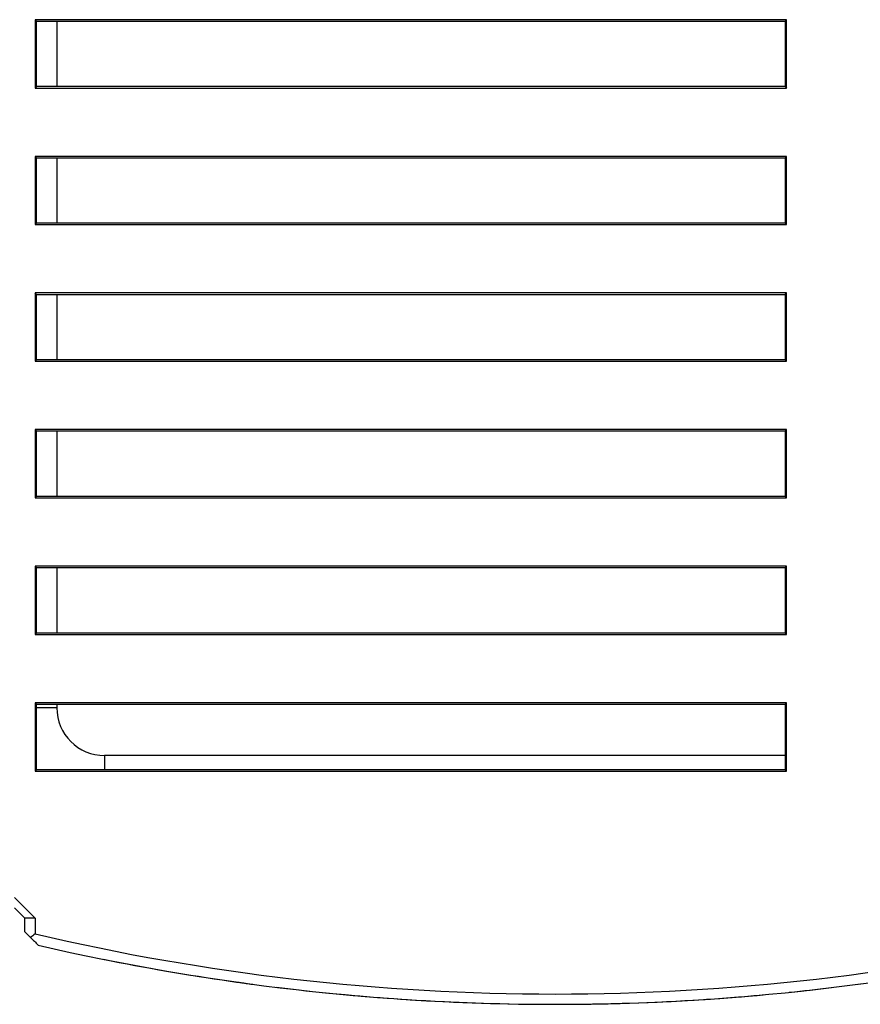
# Model space of a CAD drawing. Header units: millimetres. Extents: x 0 to 840, y 0 to 594.
# Tile 3 of 77: x 326 to 351, y 106 to 135. Entities that reach past the tile are written whole.
import ezdxf

# ---------------------------------------------------------------- set-up
doc = ezdxf.new("R2010")
doc.units = ezdxf.units.MM
doc.header["$LTSCALE"] = 2
doc.linetypes.add('SLD-Sólida', pattern=[0])

msp = doc.modelspace()

# ---------------------------------------------------------------- linework, layer by layer
at = {"color": 7, "linetype": 'SLD-Sólida', "lineweight": 25}
for p, q in [((348.7, 134.754), (326.7, 134.754)), ((326.7, 134.754), (326.7, 132.754)), ((326.74, 134.714), (326.7, 134.754)), ((326.74, 134.714), (348.66, 134.714)), ((326.74, 132.794), (326.74, 134.714)), ((327.335, 134.714), (327.335, 132.794)), ((348.66, 134.714), (348.7, 134.754)), ((348.66, 134.714), (348.66, 132.794)), ((348.7, 132.754), (348.7, 134.754)), ((326.74, 132.794), (326.7, 132.754)), ((326.7, 132.754), (348.7, 132.754)), ((348.66, 132.794), (326.74, 132.794)), ((348.66, 132.794), (348.7, 132.754)), ((348.7, 130.754), (326.7, 130.754)), ((326.7, 130.754), (326.7, 128.754)), ((326.74, 130.714), (326.7, 130.754)), ((326.74, 130.714), (348.66, 130.714)), ((326.74, 128.794), (326.74, 130.714)), ((327.335, 130.714), (327.335, 128.794)), ((348.66, 130.714), (348.7, 130.754)), ((348.66, 130.714), (348.66, 128.794)), ((348.7, 128.754), (348.7, 130.754)), ((326.74, 128.794), (326.7, 128.754)), ((326.7, 128.754), (348.7, 128.754)), ((348.66, 128.794), (326.74, 128.794)), ((348.66, 128.794), (348.7, 128.754)), ((348.7, 126.754), (326.7, 126.754)), ((326.7, 126.754), (326.7, 124.754)), ((326.74, 126.714), (326.7, 126.754)), ((326.74, 126.714), (348.66, 126.714)), ((326.74, 124.795), (326.74, 126.714)), ((327.335, 126.714), (327.335, 124.795)), ((348.66, 126.714), (348.7, 126.754)), ((348.66, 126.714), (348.66, 124.795)), ((348.7, 124.754), (348.7, 126.754)), ((326.74, 124.795), (326.7, 124.754)), ((326.7, 124.754), (348.7, 124.754)), ((348.66, 124.795), (326.74, 124.795)), ((348.66, 124.795), (348.7, 124.754)), ((348.7, 122.754), (326.7, 122.754)), ((326.7, 122.754), (326.7, 120.754)), ((326.741, 122.714), (326.7, 122.754)), ((326.741, 120.795), (326.741, 122.714)), ((326.741, 122.714), (348.66, 122.714)), ((327.335, 122.714), (327.335, 120.795)), ((348.66, 122.714), (348.659, 120.795)), ((348.66, 122.714), (348.7, 122.754)), ((348.7, 120.754), (348.7, 122.754)), ((326.741, 120.795), (326.7, 120.754)), ((348.659, 120.795), (326.741, 120.795)), ((348.659, 120.795), (348.7, 120.754)), ((326.7, 120.754), (348.7, 120.754)), ((348.7, 118.754), (326.7, 118.754)), ((326.7, 118.754), (326.7, 116.754)), ((326.741, 118.714), (326.7, 118.754)), ((348.659, 118.714), (348.7, 118.754)), ((348.7, 116.754), (348.7, 118.754)), ((326.741, 118.714), (348.659, 118.714)), ((326.741, 116.795), (326.741, 118.714)), ((327.335, 118.714), (327.335, 116.795)), ((348.659, 118.714), (348.659, 116.795)), ((326.741, 116.795), (326.7, 116.754)), ((326.7, 116.754), (348.7, 116.754)), ((348.659, 116.795), (326.741, 116.795)), ((348.659, 116.795), (348.7, 116.754)), ((348.7, 114.754), (326.7, 114.754)), ((326.7, 114.754), (326.7, 112.754)), ((326.741, 114.713), (326.7, 114.754)), ((348.659, 114.713), (348.7, 114.754)), ((348.7, 112.754), (348.7, 114.754)), ((326.741, 112.795), (326.741, 114.713)), ((326.741, 114.713), (348.659, 114.713)), ((327.335, 114.713), (327.335, 114.612)), ((348.659, 114.713), (348.659, 112.795)), ((348.659, 113.212), (328.735, 113.212)), ((326.741, 112.795), (326.7, 112.754)), ((326.7, 112.754), (348.7, 112.754)), ((348.659, 112.795), (326.741, 112.795)), ((348.659, 112.795), (348.7, 112.754)), ((326.4, 108.754), (326.1, 109.054)), ((326.1, 108.754), (326.4, 108.454)), ((326.7, 108.454), (326.4, 108.754)), ((326.7, 108.454), (326.4, 108.454)), ((326.4, 108.054), (326.4, 108.454)), ((326.7, 108.454), (326.7, 107.992)), ((326.568, 107.887), (326.4, 108.054)), ((328.7, 107.249), (328.7, 107.249)), ((332.411, 106.61), (332.411, 106.61)), ((332.542, 106.591), (332.542, 106.591)), ((332.661, 106.574), (332.661, 106.574)), ((332.78, 106.558), (332.78, 106.558)), ((332.878, 106.544), (332.878, 106.544)), ((332.965, 106.532), (332.965, 106.533)), ((332.965, 106.532), (333.019, 106.525)), ((333.019, 106.525), (333.019, 106.525)), ((333.019, 106.525), (333.063, 106.519)), ((333.063, 106.519), (333.063, 106.519)), ((333.063, 106.519), (333.074, 106.518)), ((333.074, 106.518), (333.074, 106.518)), ((333.764, 106.429), (333.764, 106.43)), ((350.011, 106.42), (350.011, 106.42)), ((350.781, 106.519), (350.792, 106.52)), ((350.781, 106.519), (350.781, 106.519)), ((350.792, 106.52), (350.857, 106.529)), ((350.792, 106.52), (350.792, 106.52)), ((350.857, 106.529), (350.857, 106.529)), ((334.427, 106.352), (334.427, 106.352)), ((346.267, 106.071), (346.267, 106.072)), ((346.357, 106.077), (346.357, 106.078)), ((347.29, 106.146), (347.29, 106.146)), ((348.018, 106.208), (348.018, 106.208)), ((348.774, 106.282), (348.774, 106.282)), ((337.6, 106.07), (337.6, 106.07)), ((340.933, 105.938), (340.933, 105.938)), ((341.6, 105.931), (341.6, 105.932))]:
    msp.add_line(p, q, dxfattribs=at)
at = {"color": 8, "linetype": 'SLD-Sólida', "lineweight": 25}
for p, q in [((327.335, 114.612), (326.741, 114.612)), ((328.735, 113.212), (328.735, 112.795))]:
    msp.add_line(p, q, dxfattribs=at)
at = {"color": 7, "linetype": 'SLD-Sólida', "lineweight": 25}
for centre, radius, start, end in [((328.735, 114.612), 1.4, 180, 270), ((341.925, 172.931), 66.7, 256.8053, 283.1947), ((341.925, 172.931), 67, 256.94636, 283.14217), ((341.925, 172.931), 67, 258.61576, 261.83676), ((341.925, 172.931), 67, 261.83676, 261.94925), ((341.925, 172.931), 67, 261.94925, 262.05268), ((341.925, 172.931), 67, 262.05268, 262.1554), ((341.925, 172.931), 67, 262.1554, 262.24005), ((341.925, 172.931), 67, 262.24005, 262.31497), ((341.925, 172.931), 67, 263.00403, 263.57438), ((341.925, 172.931), 67, 275.86689, 276.93148), ((341.925, 172.931), 67, 263.57438, 266.29886), ((341.925, 172.931), 67, 266.29886, 273.71542), ((341.925, 172.931), 67, 273.71542, 273.7929), ((341.925, 172.931), 67, 273.7929, 274.59315), ((341.925, 172.931), 67, 274.59315, 275.21756), ((341.925, 172.931), 67, 269.72207, 271.43254)]:
    msp.add_arc(centre, radius, start, end, dxfattribs=at)
for points in [[(326.7, 107.992), (326.656, 107.957), (326.612, 107.922), (326.568, 107.887)], [(326.568, 107.887), (326.643, 107.812), (326.717, 107.737), (326.792, 107.662)]]:
    msp.add_open_spline(points, degree=3, dxfattribs=at)

doc.saveas('drawing.dxf')
